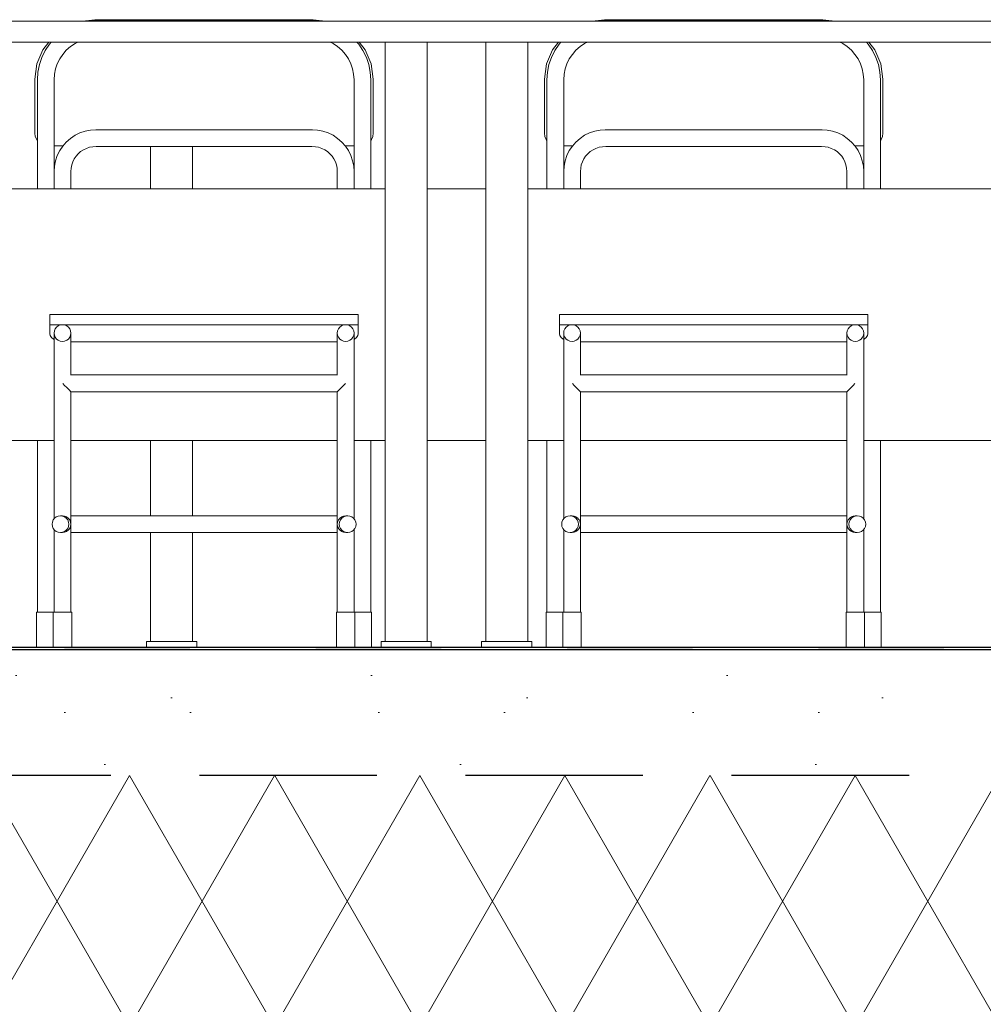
# Model space of a CAD drawing. Header units: millimetres. Extents: x -3848 to 115359, y -22918 to 12821.
# Tile 38 of 51: x 61722 to 62872, y -18341 to -17167. Entities that reach past the tile are written whole.
import ezdxf

# ---------------------------------------------------------------- set-up
doc = ezdxf.new("R2010")
doc.units = ezdxf.units.MM
doc.header["$MEASUREMENT"] = 0
doc.linetypes.add('Hidden Line', pattern=[317.5, 211.666667, -105.833333])
for name, color, linetype in [('New_1235_Vahelaed', 7, 'Continuous'), ('New_1322_Põrandapinnad', 7, 'Continuous'), ('New_1331_Sisseehitatud standardmööbel', 7, 'Continuous')]:
    doc.layers.add(name, color=color, linetype=linetype)
for name, color, linetype, lineweight in [('New_1235_Vahelaed_Pen_No__101', 252, 'Continuous', 13), ('New_1235_Vahelaed_Pen_No__41', 7, 'Continuous', 25), ('New_1322_Põrandapinnad_Pen_No__101', 252, 'Continuous', 13), ('New_1322_Põrandapinnad_Pen_No__41', 7, 'Continuous', 25), ('New_1331_Sisseehitatud standardmööbel_Pen_No__101', 252, 'Continuous', 13)]:
    doc.layers.add(name, color=color, linetype=linetype, lineweight=lineweight)

# ---------------------------------------------------------------- blocks, each defined once
blk = doc.blocks.new('Section Element_773_2', base_point=(-4225, -17918.5))
at = {"layer": 'New_1235_Vahelaed_Pen_No__101', "linetype": 'Continuous', "lineweight": 13}
h = blk.add_hatch(dxfattribs=at)
h.set_pattern_fill('Lightweight_Concrete_0002', color=252, style=0, pattern_type=2)
h.set_pattern_definition([(0, (-4225, -17918.5), (0, 779.423), [48.75, -401.25]), (0, (-4000, -17528.8), (0, 779.423), [48.75, -401.25]), (60, (-4225, -17918.5), (-675, 389.711), [48.75, -401.25]), (60, (-3775, -17918.5), (-675, 389.711), [48.75, -401.25]), (120, (-4176.24, -17918.5), (675, 389.711), [48.75, -401.25]), (120, (-3726.24, -17918.5), (675, 389.711), [48.75, -401.25]), (0, (-4224.99, -17843.48), (0, 150), [0, -150, 0, -225]), (45, (-4149.99, -17843.48), (-106.06602, 106.06602), [0, -112.5, 0, -187.5])])
h.paths.add_polyline_path([(63735.6, -17918.5), (55935.6, -17918.5), (55935.6, -18068.5), (63735.6, -18068.5)])
h = blk.add_hatch(dxfattribs=at)
h.set_pattern_fill('Batt_Insulation_0002', color=252, style=0, pattern_type=2)
h.set_pattern_definition([(60, (-4224.99, -17918.48), (-129.9038, 75), []), (120, (-4224.99, -17918.48), (129.9038, 75), [])])
h.paths.add_polyline_path([(55935.6, -18068.5), (55935.6, -18368.5), (63735.6, -18368.5), (63735.6, -18068.5)])
at = {"layer": 'New_1235_Vahelaed_Pen_No__41', "color": 7, "linetype": 'Hidden Line', "lineweight": 25}
blk.add_line((63735.6, -18068.5), (55935.6, -18068.5), dxfattribs=at)
blk = doc.blocks.new('Section Element_794_2', base_point=(-4225, -17918.5))
at = {"layer": 'New_1331_Sisseehitatud standardmööbel_Pen_No__101', "color": 252, "linetype": 'Continuous', "lineweight": 13}
for p, q in [((62243, -17168.5), (61043, -17168.5)), ((62243, -17193.5), (61043, -17193.5)), ((61078, -17908.5), (61078, -17193.5)), ((61128, -17908.5), (61128, -17193.5)), ((62158, -17908.5), (62158, -17193.5)), ((62208, -17908.5), (62208, -17193.5)), ((62158, -17368.5), (61128, -17368.5)), ((61155.6, -17668.5), (61128, -17668.5)), ((61493.6, -17668.5), (61175.6, -17668.5)), ((61762.8, -17668.5), (61513.6, -17668.5)), ((62100.8, -17668.5), (61782.8, -17668.5)), ((62158, -17668.5), (62120.8, -17668.5)), ((61081.7, -17908.5), (61073, -17908.5)), ((61073, -17915.5), (61073, -17908.5)), ((61103, -17908.5), (61081.7, -17908.5)), ((61124.2, -17908.5), (61103, -17908.5)), ((61133, -17908.5), (61124.2, -17908.5)), ((61133, -17915.5), (61133, -17908.5)), ((62161.7, -17908.5), (62153, -17908.5)), ((62153, -17915.5), (62153, -17908.5)), ((62183, -17908.5), (62161.7, -17908.5)), ((62204.2, -17908.5), (62183, -17908.5)), ((62213, -17908.5), (62204.2, -17908.5)), ((62213, -17915.5), (62213, -17908.5))]:
    blk.add_line(p, q, dxfattribs=at)
blk = doc.blocks.new('Section Element_795_2', base_point=(-4225, -17918.5))
at = {"layer": 'New_1331_Sisseehitatud standardmööbel_Pen_No__101', "color": 252, "linetype": 'Continuous', "lineweight": 13}
for p, q in [((63443, -17168.5), (62243, -17168.5)), ((63443, -17193.5), (63443, -17168.5)), ((63443, -17193.5), (62243, -17193.5)), ((62278, -17908.5), (62278, -17193.5)), ((62328, -17908.5), (62328, -17193.5)), ((63358, -17908.5), (63358, -17193.5)), ((63408, -17908.5), (63408, -17193.5)), ((63358, -17368.5), (62328, -17368.5)), ((62371, -17668.5), (62328, -17668.5)), ((62709, -17668.5), (62391, -17668.5)), ((62970.4, -17668.5), (62729, -17668.5)), ((63308.4, -17668.5), (62990.4, -17668.5)), ((63358, -17668.5), (63328.4, -17668.5)), ((62281.7, -17908.5), (62273, -17908.5)), ((62273, -17915.5), (62273, -17908.5)), ((62303, -17908.5), (62281.7, -17908.5)), ((62324.2, -17908.5), (62303, -17908.5)), ((62333, -17908.5), (62324.2, -17908.5)), ((62333, -17915.5), (62333, -17908.5)), ((63361.7, -17908.5), (63353, -17908.5)), ((63353, -17915.5), (63353, -17908.5)), ((63383, -17908.5), (63361.7, -17908.5)), ((63404.2, -17908.5), (63383, -17908.5)), ((63413, -17908.5), (63404.2, -17908.5)), ((63413, -17915.5), (63413, -17908.5))]:
    blk.add_line(p, q, dxfattribs=at)
blk = doc.blocks.new('Section Element_801_2', base_point=(-4225, -17918.5))
at = {"layer": 'New_1331_Sisseehitatud standardmööbel_Pen_No__101', "color": 252, "linetype": 'Continuous', "lineweight": 13}
for p, q in [((61757.8, -17518.5), (61757.8, -17530.5)), ((62125.8, -17518.5), (61757.8, -17518.5)), ((62125.8, -17518.5), (62125.8, -17530.5)), ((61757.8, -17530.5), (61757.8, -17535.3)), ((62125.8, -17530.5), (61757.8, -17530.5)), ((61757.8, -17535.3), (61757.8, -17541.5)), ((62125.8, -17535.3), (62125.8, -17530.5)), ((62125.8, -17541.5), (62125.8, -17535.3)), ((61757.8, -17541.5), (61758.3, -17543.5)), ((61758.3, -17543.5), (61759.1, -17544.5)), ((61759.1, -17544.5), (61759.8, -17545.7)), ((61759.8, -17545.7), (61762.2, -17547.9)), ((61762.2, -17547.9), (61762.8, -17548.2)), ((61762.8, -17541), (61762.8, -17540.5)), ((61762.8, -17542.5), (61762.8, -17541)), ((61762.8, -17545.1), (61762.8, -17542.5)), ((61762.8, -17548.5), (61762.8, -17545.1)), ((61762.8, -17552.9), (61762.8, -17548.5)), ((61782.8, -17541), (61782.8, -17540.5)), ((61782.8, -17542.5), (61782.8, -17541)), ((61782.8, -17545.1), (61782.8, -17542.5)), ((61782.8, -17548.5), (61782.8, -17545.1)), ((61782.8, -17552.9), (61782.8, -17548.5)), ((61782.8, -17551), (62100.8, -17551)), ((62100.8, -17541), (62100.8, -17540.5)), ((62100.8, -17542.5), (62100.8, -17541)), ((62100.8, -17545.1), (62100.8, -17542.5)), ((62100.8, -17548.5), (62100.8, -17545.1)), ((62100.8, -17552.9), (62100.8, -17548.5)), ((62120.8, -17541), (62120.8, -17540.5)), ((62120.8, -17542.5), (62120.8, -17541)), ((62120.8, -17545.1), (62120.8, -17542.5)), ((62120.8, -17548.5), (62120.8, -17545.1)), ((62120.8, -17548.2), (62121.4, -17547.9)), ((62120.8, -17552.9), (62120.8, -17548.5)), ((62121.4, -17547.9), (62123.8, -17545.7)), ((62123.8, -17545.7), (62124.5, -17544.5)), ((62124.5, -17544.5), (62125.3, -17543.5)), ((62125.3, -17543.5), (62125.8, -17541.5)), ((61762.8, -17558.1), (61762.8, -17552.9)), ((61762.8, -17564), (61762.8, -17558.1)), ((61782.8, -17558.1), (61782.8, -17552.9)), ((61782.8, -17564), (61782.8, -17558.1)), ((62100.8, -17558.1), (62100.8, -17552.9)), ((62100.8, -17564), (62100.8, -17558.1)), ((62120.8, -17558.1), (62120.8, -17552.9)), ((62120.8, -17564), (62120.8, -17558.1)), ((61762.8, -17570.5), (61762.8, -17564)), ((61762.8, -17577.5), (61762.8, -17570.5)), ((61782.8, -17570.5), (61782.8, -17564)), ((61782.8, -17577.5), (61782.8, -17570.5)), ((62100.8, -17570.5), (62100.8, -17564)), ((62100.8, -17577.5), (62100.8, -17570.5)), ((62120.8, -17570.5), (62120.8, -17564)), ((62120.8, -17577.5), (62120.8, -17570.5)), ((61762.8, -17585), (61762.8, -17577.5)), ((61762.8, -17592.7), (61762.8, -17585)), ((61782.8, -17585), (61782.8, -17577.5)), ((61782.8, -17590.6), (61782.8, -17585)), ((62100.8, -17585), (62100.8, -17577.5)), ((62100.8, -17590.6), (62100.8, -17585)), ((62120.8, -17585), (62120.8, -17577.5)), ((62120.8, -17592.7), (62120.8, -17585)), ((61762.8, -17600.5), (61762.8, -17592.7)), ((61782.8, -17590.5), (62100.8, -17590.5)), ((62120.8, -17600.5), (62120.8, -17592.7)), ((61762.8, -17762.1), (61762.8, -17600.5)), ((61775.4, -17603.1), (61773.1, -17600.8)), ((61777.8, -17605.5), (61775.4, -17603.1)), ((61779.9, -17607.6), (61777.8, -17605.5)), ((61781.5, -17609.1), (61779.9, -17607.6)), ((61782.4, -17610.1), (61781.5, -17609.1)), ((61782.8, -17610.5), (61782.4, -17610.1)), ((61782.8, -17610.5), (62100.8, -17610.5)), ((61782.8, -17873.5), (61782.8, -17610.5)), ((62101.1, -17610.1), (62100.8, -17610.5)), ((62100.8, -17873.5), (62100.8, -17610.5)), ((62102.1, -17609.1), (62101.1, -17610.1)), ((62103.7, -17607.6), (62102.1, -17609.1)), ((62105.8, -17605.5), (62103.7, -17607.6)), ((62108.2, -17603.1), (62105.8, -17605.5)), ((62110.5, -17600.8), (62108.2, -17603.1)), ((62120.8, -17762.1), (62120.8, -17600.5)), ((61772.6, -17758.5), (61770.4, -17758.5)), ((61772.6, -17758.5), (61772.8, -17758.5)), ((61775.2, -17758.8), (61772.8, -17758.5)), ((61775.2, -17758.8), (61775.4, -17758.9)), ((61777.6, -17759.8), (61775.4, -17758.9)), ((61777.6, -17759.8), (61777.8, -17760)), ((61779.7, -17761.4), (61777.8, -17760)), ((61779.7, -17761.4), (61779.9, -17761.6)), ((61781.4, -17763.5), (61779.9, -17761.6)), ((62102.2, -17763.5), (62103.7, -17761.6)), ((62103.9, -17761.4), (62103.7, -17761.6)), ((62103.9, -17761.4), (62105.8, -17760)), ((62106, -17759.8), (62105.8, -17760)), ((62106, -17759.8), (62108.2, -17758.9)), ((62108.4, -17758.8), (62108.2, -17758.9)), ((62108.4, -17758.8), (62110.8, -17758.5)), ((62111, -17758.5), (62110.8, -17758.5)), ((62113.2, -17758.5), (62111, -17758.5)), ((61762.8, -17873.5), (61762.8, -17774.9)), ((61781.4, -17773.5), (61779.9, -17775.4)), ((61781.4, -17763.5), (61781.5, -17763.7)), ((61781.5, -17773.3), (61781.4, -17773.5)), ((61782.4, -17765.9), (61781.5, -17763.7)), ((61782.4, -17771.1), (61781.5, -17773.3)), ((61782.4, -17765.9), (61782.4, -17766.3)), ((61782.8, -17768.4), (61782.4, -17766.3)), ((61782.8, -17768.6), (61782.4, -17770.7)), ((61782.4, -17770.7), (61782.4, -17771.1)), ((62100.8, -17768.4), (62101.1, -17766.3)), ((62101.1, -17770.7), (62100.8, -17768.6)), ((62101.2, -17765.9), (62101.1, -17766.3)), ((62101.2, -17771.1), (62101.1, -17770.7)), ((62101.2, -17765.9), (62102.1, -17763.7)), ((62102.1, -17773.3), (62101.2, -17771.1)), ((62102.2, -17763.5), (62102.1, -17763.7)), ((62102.2, -17773.5), (62102.1, -17773.3)), ((62103.7, -17775.4), (62102.2, -17773.5)), ((62120.8, -17873.5), (62120.8, -17774.9)), ((61772.6, -17778.5), (61770.4, -17778.5)), ((61772.8, -17778.5), (61772.6, -17778.5)), ((61775.2, -17778.1), (61772.8, -17778.5)), ((61775.4, -17778.1), (61775.2, -17778.1)), ((61777.6, -17777.1), (61775.4, -17778.1)), ((61777.8, -17777), (61777.6, -17777.1)), ((61779.7, -17775.6), (61777.8, -17777)), ((61779.9, -17775.4), (61779.7, -17775.6)), ((62103.9, -17775.6), (62103.7, -17775.4)), ((62105.8, -17777), (62103.9, -17775.6)), ((62106, -17777.1), (62105.8, -17777)), ((62108.2, -17778.1), (62106, -17777.1)), ((62108.4, -17778.1), (62108.2, -17778.1)), ((62110.8, -17778.5), (62108.4, -17778.1)), ((62111, -17778.5), (62110.8, -17778.5)), ((62113.2, -17778.5), (62111, -17778.5)), ((61762.2, -17873.5), (61761.8, -17873.5)), ((61761.8, -17915.5), (61761.8, -17873.5)), ((61763.3, -17873.5), (61762.2, -17873.5)), ((61765, -17873.5), (61763.3, -17873.5)), ((61767.3, -17873.5), (61765, -17873.5)), ((61769.9, -17873.5), (61767.3, -17873.5)), ((61772.8, -17873.5), (61769.9, -17873.5)), ((61775.6, -17873.5), (61772.8, -17873.5)), ((61778.3, -17873.5), (61775.6, -17873.5)), ((61780.6, -17873.5), (61778.3, -17873.5)), ((61782.3, -17873.5), (61780.6, -17873.5)), ((61783.4, -17873.5), (61782.3, -17873.5)), ((61783.8, -17873.5), (61783.4, -17873.5)), ((61783.8, -17915.5), (61783.8, -17873.5)), ((62100.2, -17873.5), (62099.8, -17873.5)), ((62099.8, -17915.5), (62099.8, -17873.5)), ((62101.3, -17873.5), (62100.2, -17873.5)), ((62103, -17873.5), (62101.3, -17873.5)), ((62105.3, -17873.5), (62103, -17873.5)), ((62107.9, -17873.5), (62105.3, -17873.5)), ((62110.8, -17873.5), (62107.9, -17873.5)), ((62113.6, -17873.5), (62110.8, -17873.5)), ((62116.3, -17873.5), (62113.6, -17873.5)), ((62118.6, -17873.5), (62116.3, -17873.5)), ((62120.3, -17873.5), (62118.6, -17873.5)), ((62121.4, -17873.5), (62120.3, -17873.5)), ((62121.8, -17873.5), (62121.4, -17873.5)), ((62121.8, -17915.5), (62121.8, -17873.5))]:
    blk.add_line(p, q, dxfattribs=at)
at = {"layer": 'New_1331_Sisseehitatud standardmööbel_Pen_No__101', "color": 252, "linetype": 'Continuous', "lineweight": 13, "flags": 128}
for points in [[(61762.8, -17540.5), (61763.1, -17543.1), (61764.1, -17545.5), (61765.7, -17547.6), (61767.8, -17549.1), (61770.2, -17550.1), (61772.8, -17550.5), (61775.4, -17550.1), (61777.8, -17549.1), (61779.9, -17547.6), (61781.5, -17545.5), (61782.4, -17543.1), (61782.8, -17540.5), (61782.4, -17537.9), (61781.5, -17535.5), (61779.9, -17533.4), (61777.8, -17531.8), (61775.4, -17530.8), (61772.8, -17530.5), (61770.2, -17530.8), (61767.8, -17531.8), (61765.7, -17533.4), (61764.1, -17535.5), (61763.1, -17537.9)], [(62101.1, -17543.1), (62102.1, -17545.5), (62103.7, -17547.6), (62105.8, -17549.1), (62108.2, -17550.1), (62110.8, -17550.5), (62113.4, -17550.1), (62115.8, -17549.1), (62117.9, -17547.6), (62119.5, -17545.5), (62120.4, -17543.1), (62120.8, -17540.5), (62120.4, -17537.9), (62119.5, -17535.5), (62117.9, -17533.4), (62115.8, -17531.8), (62113.4, -17530.8), (62110.8, -17530.5), (62108.2, -17530.8), (62105.8, -17531.8), (62103.7, -17533.4), (62102.1, -17535.5), (62101.1, -17537.9), (62100.8, -17540.5)], [(61760.7, -17771.1), (61761.7, -17773.5), (61763.3, -17775.6), (61765.4, -17777.1), (61767.8, -17778.1), (61770.4, -17778.5), (61773, -17778.1), (61775.4, -17777.1), (61777.4, -17775.6), (61779, -17773.5), (61780, -17771.1), (61780.4, -17768.5), (61780, -17765.9), (61779, -17763.5), (61777.4, -17761.4), (61775.4, -17759.8), (61773, -17758.8), (61770.4, -17758.5), (61767.8, -17758.8), (61765.4, -17759.8), (61763.3, -17761.4), (61761.7, -17763.5), (61760.7, -17765.9), (61760.4, -17768.5)], [(62103.5, -17771.1), (62104.5, -17773.5), (62106.1, -17775.6), (62108.2, -17777.1), (62110.6, -17778.1), (62113.2, -17778.5), (62115.8, -17778.1), (62118.2, -17777.1), (62120.3, -17775.6), (62121.9, -17773.5), (62122.9, -17771.1), (62123.2, -17768.5), (62122.9, -17765.9), (62121.9, -17763.5), (62120.3, -17761.4), (62118.2, -17759.8), (62115.8, -17758.8), (62113.2, -17758.5), (62110.6, -17758.8), (62108.2, -17759.8), (62106.1, -17761.4), (62104.5, -17763.5), (62103.5, -17765.9), (62103.2, -17768.5)]]:
    blk.add_lwpolyline(points, close=True, dxfattribs=at)
blk = doc.blocks.new('Section Element_802_2', base_point=(-4225, -17918.5))
at = {"layer": 'New_1331_Sisseehitatud standardmööbel_Pen_No__101', "color": 252, "linetype": 'Continuous', "lineweight": 13}
for p, q in [((62366, -17518.5), (62366, -17530.5)), ((62734, -17518.5), (62366, -17518.5)), ((62734, -17518.5), (62734, -17530.5)), ((62366, -17530.5), (62366, -17535.3)), ((62734, -17530.5), (62366, -17530.5)), ((62366, -17535.3), (62366, -17541.5)), ((62734, -17535.3), (62734, -17530.5)), ((62734, -17541.5), (62734, -17535.3)), ((62366, -17541.5), (62366.5, -17543.5)), ((62366.5, -17543.5), (62367.3, -17544.5)), ((62367.3, -17544.5), (62368, -17545.7)), ((62368, -17545.7), (62370.4, -17547.9)), ((62370.4, -17547.9), (62371, -17548.2)), ((62371, -17541), (62371, -17540.5)), ((62371, -17542.5), (62371, -17541)), ((62371, -17545.1), (62371, -17542.5)), ((62371, -17548.5), (62371, -17545.1)), ((62371, -17552.9), (62371, -17548.5)), ((62391, -17541), (62391, -17540.5)), ((62391, -17542.5), (62391, -17541)), ((62391, -17545.1), (62391, -17542.5)), ((62391, -17548.5), (62391, -17545.1)), ((62391, -17552.9), (62391, -17548.5)), ((62391, -17551), (62709, -17551)), ((62709, -17541), (62709, -17540.5)), ((62709, -17542.5), (62709, -17541)), ((62709, -17545.1), (62709, -17542.5)), ((62709, -17548.5), (62709, -17545.1)), ((62709, -17552.9), (62709, -17548.5)), ((62729, -17541), (62729, -17540.5)), ((62729, -17542.5), (62729, -17541)), ((62729, -17545.1), (62729, -17542.5)), ((62729, -17548.5), (62729, -17545.1)), ((62729, -17548.2), (62729.6, -17547.9)), ((62729, -17552.9), (62729, -17548.5)), ((62729.6, -17547.9), (62732, -17545.7)), ((62732, -17545.7), (62732.7, -17544.5)), ((62732.7, -17544.5), (62733.5, -17543.5)), ((62733.5, -17543.5), (62734, -17541.5)), ((62371, -17558.1), (62371, -17552.9)), ((62371, -17564), (62371, -17558.1)), ((62391, -17558.1), (62391, -17552.9)), ((62391, -17564), (62391, -17558.1)), ((62709, -17558.1), (62709, -17552.9)), ((62709, -17564), (62709, -17558.1)), ((62729, -17558.1), (62729, -17552.9)), ((62729, -17564), (62729, -17558.1)), ((62371, -17570.5), (62371, -17564)), ((62371, -17577.5), (62371, -17570.5)), ((62391, -17570.5), (62391, -17564)), ((62391, -17577.5), (62391, -17570.5)), ((62709, -17570.5), (62709, -17564)), ((62709, -17577.5), (62709, -17570.5)), ((62729, -17570.5), (62729, -17564)), ((62729, -17577.5), (62729, -17570.5)), ((62371, -17585), (62371, -17577.5)), ((62371, -17592.7), (62371, -17585)), ((62391, -17585), (62391, -17577.5)), ((62391, -17590.6), (62391, -17585)), ((62709, -17585), (62709, -17577.5)), ((62709, -17590.6), (62709, -17585)), ((62729, -17585), (62729, -17577.5)), ((62729, -17592.7), (62729, -17585)), ((62371, -17600.5), (62371, -17592.7)), ((62391, -17590.5), (62709, -17590.5)), ((62729, -17600.5), (62729, -17592.7)), ((62371, -17762.1), (62371, -17600.5)), ((62383.6, -17603.1), (62381.3, -17600.8)), ((62386, -17605.5), (62383.6, -17603.1)), ((62388, -17607.6), (62386, -17605.5)), ((62389.6, -17609.1), (62388, -17607.6)), ((62390.6, -17610.1), (62389.6, -17609.1)), ((62391, -17610.5), (62390.6, -17610.1)), ((62391, -17610.5), (62709, -17610.5)), ((62391, -17873.5), (62391, -17610.5)), ((62709.3, -17610.1), (62709, -17610.5)), ((62709, -17873.5), (62709, -17610.5)), ((62710.3, -17609.1), (62709.3, -17610.1)), ((62711.9, -17607.6), (62710.3, -17609.1)), ((62714, -17605.5), (62711.9, -17607.6)), ((62716.4, -17603.1), (62714, -17605.5)), ((62718.6, -17600.8), (62716.4, -17603.1)), ((62729, -17762.1), (62729, -17600.5)), ((62380.8, -17758.5), (62378.6, -17758.5)), ((62380.8, -17758.5), (62381, -17758.5)), ((62383.4, -17758.8), (62381, -17758.5)), ((62383.4, -17758.8), (62383.6, -17758.9)), ((62385.8, -17759.8), (62383.6, -17758.9)), ((62385.8, -17759.8), (62386, -17760)), ((62387.9, -17761.4), (62386, -17760)), ((62387.9, -17761.4), (62388, -17761.6)), ((62389.5, -17763.5), (62388, -17761.6)), ((62710.4, -17763.5), (62711.9, -17761.6)), ((62712, -17761.4), (62711.9, -17761.6)), ((62712, -17761.4), (62714, -17760)), ((62714.1, -17759.8), (62714, -17760)), ((62714.1, -17759.8), (62716.4, -17758.9)), ((62716.6, -17758.8), (62716.4, -17758.9)), ((62716.6, -17758.8), (62719, -17758.5)), ((62719.2, -17758.5), (62719, -17758.5)), ((62721.4, -17758.5), (62719.2, -17758.5)), ((62371, -17873.5), (62371, -17774.9)), ((62389.5, -17773.5), (62388, -17775.4)), ((62389.5, -17763.5), (62389.6, -17763.7)), ((62389.6, -17773.3), (62389.5, -17773.5)), ((62390.6, -17765.9), (62389.6, -17763.7)), ((62390.6, -17771.1), (62389.6, -17773.3)), ((62390.6, -17765.9), (62390.6, -17766.3)), ((62391, -17768.4), (62390.6, -17766.3)), ((62391, -17768.6), (62390.6, -17770.7)), ((62390.6, -17770.7), (62390.6, -17771.1)), ((62709, -17768.4), (62709.3, -17766.3)), ((62709.3, -17770.7), (62709, -17768.6)), ((62709.4, -17765.9), (62709.3, -17766.3)), ((62709.4, -17771.1), (62709.3, -17770.7)), ((62709.4, -17765.9), (62710.3, -17763.7)), ((62710.3, -17773.3), (62709.4, -17771.1)), ((62710.4, -17763.5), (62710.3, -17763.7)), ((62710.4, -17773.5), (62710.3, -17773.3)), ((62711.9, -17775.4), (62710.4, -17773.5)), ((62729, -17873.5), (62729, -17774.9)), ((62380.8, -17778.5), (62378.6, -17778.5)), ((62381, -17778.5), (62380.8, -17778.5)), ((62383.4, -17778.1), (62381, -17778.5)), ((62383.6, -17778.1), (62383.4, -17778.1)), ((62385.8, -17777.1), (62383.6, -17778.1)), ((62386, -17777), (62385.8, -17777.1)), ((62387.9, -17775.6), (62386, -17777)), ((62388, -17775.4), (62387.9, -17775.6)), ((62712, -17775.6), (62711.9, -17775.4)), ((62714, -17777), (62712, -17775.6)), ((62714.1, -17777.1), (62714, -17777)), ((62716.4, -17778.1), (62714.1, -17777.1)), ((62716.6, -17778.1), (62716.4, -17778.1)), ((62719, -17778.5), (62716.6, -17778.1)), ((62719.2, -17778.5), (62719, -17778.5)), ((62721.4, -17778.5), (62719.2, -17778.5)), ((62370.3, -17873.5), (62370, -17873.5)), ((62370, -17915.5), (62370, -17873.5)), ((62371.4, -17873.5), (62370.3, -17873.5)), ((62373.2, -17873.5), (62371.4, -17873.5)), ((62375.5, -17873.5), (62373.2, -17873.5)), ((62378.1, -17873.5), (62375.5, -17873.5)), ((62381, -17873.5), (62378.1, -17873.5)), ((62383.8, -17873.5), (62381, -17873.5)), ((62386.5, -17873.5), (62383.8, -17873.5)), ((62388.8, -17873.5), (62386.5, -17873.5)), ((62390.5, -17873.5), (62388.8, -17873.5)), ((62391.6, -17873.5), (62390.5, -17873.5)), ((62392, -17873.5), (62391.6, -17873.5)), ((62392, -17915.5), (62392, -17873.5)), ((62708.3, -17873.5), (62708, -17873.5)), ((62708, -17915.5), (62708, -17873.5)), ((62709.4, -17873.5), (62708.3, -17873.5)), ((62711.2, -17873.5), (62709.4, -17873.5)), ((62713.5, -17873.5), (62711.2, -17873.5)), ((62716.1, -17873.5), (62713.5, -17873.5)), ((62719, -17873.5), (62716.1, -17873.5)), ((62721.8, -17873.5), (62719, -17873.5)), ((62724.5, -17873.5), (62721.8, -17873.5)), ((62726.8, -17873.5), (62724.5, -17873.5)), ((62728.5, -17873.5), (62726.8, -17873.5)), ((62729.6, -17873.5), (62728.5, -17873.5)), ((62730, -17873.5), (62729.6, -17873.5)), ((62730, -17915.5), (62730, -17873.5))]:
    blk.add_line(p, q, dxfattribs=at)
at = {"layer": 'New_1331_Sisseehitatud standardmööbel_Pen_No__101', "color": 252, "linetype": 'Continuous', "lineweight": 13, "flags": 128}
for points in [[(62371, -17540.5), (62371.3, -17543.1), (62372.3, -17545.5), (62373.9, -17547.6), (62376, -17549.1), (62378.4, -17550.1), (62381, -17550.5), (62383.6, -17550.1), (62386, -17549.1), (62388, -17547.6), (62389.6, -17545.5), (62390.6, -17543.1), (62391, -17540.5), (62390.6, -17537.9), (62389.6, -17535.5), (62388, -17533.4), (62386, -17531.8), (62383.6, -17530.8), (62381, -17530.5), (62378.4, -17530.8), (62376, -17531.8), (62373.9, -17533.4), (62372.3, -17535.5), (62371.3, -17537.9)], [(62709, -17540.5), (62709.3, -17543.1), (62710.3, -17545.5), (62711.9, -17547.6), (62714, -17549.1), (62716.4, -17550.1), (62719, -17550.5), (62721.6, -17550.1), (62724, -17549.1), (62726, -17547.6), (62727.6, -17545.5), (62728.6, -17543.1), (62729, -17540.5), (62728.6, -17537.9), (62727.6, -17535.5), (62726, -17533.4), (62724, -17531.8), (62721.6, -17530.8), (62719, -17530.5), (62716.4, -17530.8), (62714, -17531.8), (62711.9, -17533.4), (62710.3, -17535.5), (62709.3, -17537.9)], [(62368.6, -17768.5), (62368.9, -17771.1), (62369.9, -17773.5), (62371.5, -17775.6), (62373.6, -17777.1), (62376, -17778.1), (62378.6, -17778.5), (62381.1, -17778.1), (62383.6, -17777.1), (62385.6, -17775.6), (62387.2, -17773.5), (62388.2, -17771.1), (62388.6, -17768.5), (62388.2, -17765.9), (62387.2, -17763.5), (62385.6, -17761.4), (62383.6, -17759.8), (62381.1, -17758.8), (62378.6, -17758.5), (62376, -17758.8), (62373.6, -17759.8), (62371.5, -17761.4), (62369.9, -17763.5), (62368.9, -17765.9)], [(62711.4, -17768.5), (62711.7, -17771.1), (62712.7, -17773.5), (62714.3, -17775.6), (62716.4, -17777.1), (62718.8, -17778.1), (62721.4, -17778.5), (62724, -17778.1), (62726.4, -17777.1), (62728.5, -17775.6), (62730, -17773.5), (62731, -17771.1), (62731.4, -17768.5), (62731, -17765.9), (62730, -17763.5), (62728.5, -17761.4), (62726.4, -17759.8), (62724, -17758.8), (62721.4, -17758.5), (62718.8, -17758.8), (62716.4, -17759.8), (62714.3, -17761.4), (62712.7, -17763.5), (62711.7, -17765.9)]]:
    blk.add_lwpolyline(points, close=True, dxfattribs=at)
blk = doc.blocks.new('Section Element_809_2', base_point=(-4225, -17918.5))
at = {"layer": 'New_1331_Sisseehitatud standardmööbel_Pen_No__101', "color": 252, "linetype": 'Continuous', "lineweight": 13}
for p, q in [((61796.8, -17168.5), (61811.6, -17166.6)), ((61805.1, -17168.5), (61810.8, -17167.7)), ((61810.8, -17167.7), (62072.8, -17167.7)), ((61811.6, -17166.6), (62072, -17166.6)), ((62072, -17166.6), (62086.8, -17168.5)), ((62072.8, -17167.7), (62078.5, -17168.5)), ((61749.4, -17202.6), (61756.6, -17193.5)), ((61752.1, -17203.4), (61757.2, -17195.8)), ((61757.2, -17195.8), (61759.3, -17193.5)), ((61777.4, -17203), (61782.4, -17198.7)), ((61782.4, -17198.7), (61787.8, -17195.1)), ((61787.8, -17195.1), (61791.1, -17193.5)), ((62092.4, -17193.5), (62095.8, -17195.1)), ((62095.8, -17195.1), (62101.2, -17198.7)), ((62101.2, -17198.7), (62106.1, -17203)), ((62124.3, -17193.5), (62126.3, -17195.8)), ((62126.3, -17195.8), (62131.4, -17203.4)), ((62127, -17193.5), (62134.1, -17202.6)), ((61742.3, -17219.4), (61749.4, -17202.6)), ((61748.1, -17211.5), (61752.1, -17203.4)), ((61769.5, -17213.3), (61773.1, -17207.9)), ((61773.1, -17207.9), (61777.4, -17203)), ((62106.1, -17203), (62110.4, -17207.9)), ((62110.4, -17207.9), (62114.1, -17213.3)), ((62131.4, -17203.4), (62135.5, -17211.5)), ((62134.1, -17202.6), (62141.2, -17219.4)), ((61739.9, -17237.4), (61742.3, -17219.4)), ((61743.4, -17229.1), (61745.2, -17220.2)), ((61745.2, -17220.2), (61748.1, -17211.5)), ((61764.5, -17225.3), (61766.6, -17219.2)), ((61766.6, -17219.2), (61769.5, -17213.3)), ((62114.1, -17213.3), (62117, -17219.2)), ((62117, -17219.2), (62119.1, -17225.3)), ((62135.5, -17211.5), (62138.4, -17220.2)), ((62138.4, -17220.2), (62140.2, -17229.1)), ((62141.2, -17219.4), (62143.7, -17237.4)), ((61742.8, -17238.2), (61743.4, -17229.1)), ((61762.8, -17238.2), (61763.2, -17231.7)), ((61763.2, -17231.7), (61764.5, -17225.3)), ((62119.1, -17225.3), (62120.3, -17231.7)), ((62120.3, -17231.7), (62120.8, -17238.2)), ((62140.2, -17229.1), (62140.8, -17238.2)), ((61739.9, -17302.1), (61739.9, -17237.4)), ((61742.8, -17368.5), (61742.8, -17238.2)), ((61762.8, -17347.3), (61762.8, -17238.2)), ((62120.8, -17347.3), (62120.8, -17238.2)), ((62140.8, -17368.5), (62140.8, -17238.2)), ((62143.7, -17237.4), (62143.7, -17302.1)), ((61740.4, -17305.9), (61739.9, -17302.1)), ((61782.3, -17308.2), (61787.8, -17304.5)), ((61787.8, -17304.5), (61793.6, -17301.7)), ((61793.6, -17301.7), (61799.8, -17299.6)), ((61799.8, -17299.6), (61806.3, -17298.3)), ((61806.3, -17298.3), (61812.5, -17297.9)), ((61812.5, -17297.9), (62071.1, -17297.9)), ((62071.1, -17297.9), (62077.3, -17298.3)), ((62077.3, -17298.3), (62083.7, -17299.6)), ((62083.7, -17299.6), (62089.9, -17301.7)), ((62089.9, -17301.7), (62095.8, -17304.5)), ((62095.8, -17304.5), (62101.2, -17308.2)), ((62143.7, -17302.1), (62143.1, -17305.9)), ((61742, -17309.5), (61740.4, -17305.9)), ((61742.8, -17310.6), (61742, -17309.5)), ((61773.1, -17317.4), (61777.4, -17312.5)), ((61777.4, -17312.5), (61782.3, -17308.2)), ((62101.2, -17308.2), (62106.2, -17312.5)), ((62106.2, -17312.5), (62110.5, -17317.4)), ((62141.6, -17309.5), (62140.8, -17310.6)), ((62143.1, -17305.9), (62141.6, -17309.5)), ((61773.4, -17317), (61762.8, -17317)), ((61766.6, -17328.6), (61769.5, -17322.8)), ((61769.5, -17322.8), (61773.1, -17317.4)), ((61789, -17329.5), (61791.6, -17326.6)), ((61791.6, -17326.6), (61794.5, -17324)), ((61794.5, -17324), (61797.8, -17321.8)), ((61797.8, -17321.8), (61801.3, -17320.1)), ((61801.3, -17320.1), (61805, -17318.8)), ((61805, -17318.8), (61808.9, -17318.1)), ((61808.9, -17318.1), (61813.1, -17317.8)), ((61813.1, -17317.8), (62070.5, -17317.8)), ((62070.5, -17317.8), (62074.7, -17318.1)), ((62074.7, -17318.1), (62078.5, -17318.8)), ((62078.5, -17318.8), (62082.3, -17320.1)), ((62082.3, -17320.1), (62085.8, -17321.8)), ((62085.8, -17321.8), (62089, -17324)), ((62089, -17324), (62092, -17326.6)), ((62092, -17326.6), (62094.6, -17329.5)), ((62120.8, -17317), (62110.2, -17317)), ((62110.5, -17317.4), (62114.1, -17322.8)), ((62114.1, -17322.8), (62117, -17328.6)), ((61763.2, -17341.2), (61764.5, -17334.8)), ((61764.5, -17334.8), (61766.6, -17328.6)), ((61783.1, -17343.8), (61783.8, -17339.9)), ((61783.8, -17339.9), (61785.1, -17336.2)), ((61785.1, -17336.2), (61786.8, -17332.7)), ((61786.8, -17332.7), (61789, -17329.5)), ((62094.6, -17329.5), (62096.8, -17332.7)), ((62096.8, -17332.7), (62098.5, -17336.2)), ((62098.5, -17336.2), (62099.7, -17339.9)), ((62099.7, -17339.9), (62100.5, -17343.8)), ((62117, -17328.6), (62119.1, -17334.8)), ((62119.1, -17334.8), (62120.4, -17341.2)), ((61762.8, -17347.7), (61763.2, -17341.2)), ((61762.8, -17368.5), (61762.8, -17347.7)), ((61782.8, -17347.7), (61783.1, -17343.8)), ((61782.8, -17368.5), (61782.8, -17347.7)), ((62100.5, -17343.8), (62100.8, -17347.7)), ((62100.8, -17368.5), (62100.8, -17347.7)), ((62120.4, -17341.2), (62120.8, -17347.7)), ((62120.8, -17368.5), (62120.8, -17347.7)), ((61742.8, -17873.5), (61742.8, -17668.5)), ((62140.8, -17873.5), (62140.8, -17668.5)), ((61782.8, -17758.5), (61783.5, -17758.5)), ((61783.5, -17758.5), (61786.1, -17758.5)), ((61786.1, -17758.5), (62097.5, -17758.5)), ((62097.5, -17758.5), (62100.1, -17758.5)), ((62100.1, -17758.5), (62100.8, -17758.5)), ((61782.8, -17778.5), (61783.5, -17778.5)), ((61783.5, -17778.5), (61786.1, -17778.5)), ((61786.1, -17778.5), (62097.5, -17778.5)), ((62097.5, -17778.5), (62100.1, -17778.5)), ((62100.1, -17778.5), (62100.8, -17778.5)), ((61742.2, -17873.5), (61741.8, -17873.5)), ((61741.8, -17915.5), (61741.8, -17873.5)), ((61743.3, -17873.5), (61742.2, -17873.5)), ((61745, -17873.5), (61743.3, -17873.5)), ((61747.3, -17873.5), (61745, -17873.5)), ((61749.9, -17873.5), (61747.3, -17873.5)), ((61752.8, -17873.5), (61749.9, -17873.5)), ((61755.6, -17873.5), (61752.8, -17873.5)), ((61758.3, -17873.5), (61755.6, -17873.5)), ((61760.6, -17873.5), (61758.3, -17873.5)), ((61761.8, -17873.5), (61760.6, -17873.5)), ((62123, -17873.5), (62121.8, -17873.5)), ((62125.3, -17873.5), (62123, -17873.5)), ((62127.9, -17873.5), (62125.3, -17873.5)), ((62130.8, -17873.5), (62127.9, -17873.5)), ((62133.6, -17873.5), (62130.8, -17873.5)), ((62136.3, -17873.5), (62133.6, -17873.5)), ((62138.6, -17873.5), (62136.3, -17873.5)), ((62140.3, -17873.5), (62138.6, -17873.5)), ((62141.4, -17873.5), (62140.3, -17873.5)), ((62141.8, -17873.5), (62141.4, -17873.5)), ((62141.8, -17915.5), (62141.8, -17873.5))]:
    blk.add_line(p, q, dxfattribs=at)
blk = doc.blocks.new('Section Element_810_2', base_point=(-4225, -17918.5))
at = {"layer": 'New_1331_Sisseehitatud standardmööbel_Pen_No__101', "color": 252, "linetype": 'Continuous', "lineweight": 13}
for p, q in [((62405, -17168.5), (62419.8, -17166.6)), ((62413.3, -17168.5), (62419, -17167.7)), ((62419, -17167.7), (62680.9, -17167.7)), ((62419.8, -17166.6), (62680.2, -17166.6)), ((62680.2, -17166.6), (62694.9, -17168.5)), ((62680.9, -17167.7), (62686.7, -17168.5)), ((62357.6, -17202.6), (62364.7, -17193.5)), ((62360.3, -17203.4), (62365.4, -17195.8)), ((62365.4, -17195.8), (62367.4, -17193.5)), ((62385.6, -17203), (62390.5, -17198.7)), ((62390.5, -17198.7), (62396, -17195.1)), ((62396, -17195.1), (62399.3, -17193.5)), ((62700.6, -17193.5), (62704, -17195.1)), ((62704, -17195.1), (62709.4, -17198.7)), ((62709.4, -17198.7), (62714.3, -17203)), ((62732.5, -17193.5), (62734.5, -17195.8)), ((62734.5, -17195.8), (62739.6, -17203.4)), ((62735.2, -17193.5), (62742.3, -17202.6)), ((62350.5, -17219.4), (62357.6, -17202.6)), ((62356.3, -17211.5), (62360.3, -17203.4)), ((62377.7, -17213.3), (62381.3, -17207.9)), ((62381.3, -17207.9), (62385.6, -17203)), ((62714.3, -17203), (62718.6, -17207.9)), ((62718.6, -17207.9), (62722.3, -17213.3)), ((62739.6, -17203.4), (62743.7, -17211.5)), ((62742.3, -17202.6), (62749.4, -17219.4)), ((62348.1, -17237.4), (62350.5, -17219.4)), ((62351.6, -17229.1), (62353.3, -17220.2)), ((62353.3, -17220.2), (62356.3, -17211.5)), ((62372.7, -17225.3), (62374.8, -17219.2)), ((62374.8, -17219.2), (62377.7, -17213.3)), ((62722.3, -17213.3), (62725.1, -17219.2)), ((62725.1, -17219.2), (62727.2, -17225.3)), ((62743.7, -17211.5), (62746.6, -17220.2)), ((62746.6, -17220.2), (62748.4, -17229.1)), ((62749.4, -17219.4), (62751.8, -17237.4)), ((62351, -17238.2), (62351.6, -17229.1)), ((62371, -17238.2), (62371.4, -17231.7)), ((62371.4, -17231.7), (62372.7, -17225.3)), ((62727.2, -17225.3), (62728.5, -17231.7)), ((62728.5, -17231.7), (62729, -17238.2)), ((62748.4, -17229.1), (62749, -17238.2)), ((62348.1, -17302.1), (62348.1, -17237.4)), ((62351, -17368.5), (62351, -17238.2)), ((62371, -17347.3), (62371, -17238.2)), ((62729, -17347.3), (62729, -17238.2)), ((62749, -17368.5), (62749, -17238.2)), ((62751.8, -17237.4), (62751.8, -17302.1)), ((62348.6, -17305.9), (62348.1, -17302.1)), ((62390.5, -17308.2), (62396, -17304.5)), ((62396, -17304.5), (62401.8, -17301.7)), ((62401.8, -17301.7), (62408, -17299.6)), ((62408, -17299.6), (62414.4, -17298.3)), ((62414.4, -17298.3), (62420.6, -17297.9)), ((62420.6, -17297.9), (62679.3, -17297.9)), ((62679.3, -17297.9), (62685.5, -17298.3)), ((62685.5, -17298.3), (62691.9, -17299.6)), ((62691.9, -17299.6), (62698.1, -17301.7)), ((62698.1, -17301.7), (62704, -17304.5)), ((62704, -17304.5), (62709.4, -17308.2)), ((62751.8, -17302.1), (62751.3, -17305.9)), ((62350.1, -17309.5), (62348.6, -17305.9)), ((62351, -17310.6), (62350.1, -17309.5)), ((62381.3, -17317.4), (62385.6, -17312.5)), ((62385.6, -17312.5), (62390.5, -17308.2)), ((62709.4, -17308.2), (62714.3, -17312.5)), ((62714.3, -17312.5), (62718.7, -17317.4)), ((62749.8, -17309.5), (62749, -17310.6)), ((62751.3, -17305.9), (62749.8, -17309.5)), ((62381.6, -17317), (62371, -17317)), ((62374.8, -17328.6), (62377.7, -17322.8)), ((62377.7, -17322.8), (62381.3, -17317.4)), ((62397.2, -17329.5), (62399.8, -17326.6)), ((62399.8, -17326.6), (62402.7, -17324)), ((62402.7, -17324), (62406, -17321.8)), ((62406, -17321.8), (62409.5, -17320.1)), ((62409.5, -17320.1), (62413.2, -17318.8)), ((62413.2, -17318.8), (62417.1, -17318.1)), ((62417.1, -17318.1), (62421.3, -17317.8)), ((62421.3, -17317.8), (62678.6, -17317.8)), ((62678.6, -17317.8), (62682.9, -17318.1)), ((62682.9, -17318.1), (62686.7, -17318.8)), ((62686.7, -17318.8), (62690.4, -17320.1)), ((62690.4, -17320.1), (62694, -17321.8)), ((62694, -17321.8), (62697.2, -17324)), ((62697.2, -17324), (62700.2, -17326.6)), ((62700.2, -17326.6), (62702.8, -17329.5)), ((62729, -17317), (62718.4, -17317)), ((62718.7, -17317.4), (62722.3, -17322.8)), ((62722.3, -17322.8), (62725.2, -17328.6)), ((62371.4, -17341.2), (62372.7, -17334.8)), ((62372.7, -17334.8), (62374.8, -17328.6)), ((62391.3, -17343.8), (62392, -17339.9)), ((62392, -17339.9), (62393.3, -17336.2)), ((62393.3, -17336.2), (62395, -17332.7)), ((62395, -17332.7), (62397.2, -17329.5)), ((62702.8, -17329.5), (62704.9, -17332.7)), ((62704.9, -17332.7), (62706.7, -17336.2)), ((62706.7, -17336.2), (62707.9, -17339.9)), ((62707.9, -17339.9), (62708.7, -17343.8)), ((62725.2, -17328.6), (62727.3, -17334.8)), ((62727.3, -17334.8), (62728.6, -17341.2)), ((62371, -17347.7), (62371.4, -17341.2)), ((62371, -17368.5), (62371, -17347.7)), ((62391, -17347.7), (62391.3, -17343.8)), ((62391, -17368.5), (62391, -17347.7)), ((62708.7, -17343.8), (62709, -17347.7)), ((62709, -17368.5), (62709, -17347.7)), ((62728.6, -17341.2), (62729, -17347.7)), ((62729, -17368.5), (62729, -17347.7)), ((62351, -17873.5), (62351, -17668.5)), ((62749, -17873.5), (62749, -17668.5)), ((62391, -17758.5), (62391.7, -17758.5)), ((62391.7, -17758.5), (62394.3, -17758.5)), ((62394.3, -17758.5), (62705.6, -17758.5)), ((62705.6, -17758.5), (62708.2, -17758.5)), ((62708.2, -17758.5), (62709, -17758.5)), ((62391, -17778.5), (62391.7, -17778.5)), ((62391.7, -17778.5), (62394.3, -17778.5)), ((62394.3, -17778.5), (62705.6, -17778.5)), ((62705.6, -17778.5), (62708.2, -17778.5)), ((62708.2, -17778.5), (62709, -17778.5)), ((62350.3, -17873.5), (62350, -17873.5)), ((62350, -17915.5), (62350, -17873.5)), ((62351.4, -17873.5), (62350.3, -17873.5)), ((62353.2, -17873.5), (62351.4, -17873.5)), ((62355.5, -17873.5), (62353.2, -17873.5)), ((62358.1, -17873.5), (62355.5, -17873.5)), ((62361, -17873.5), (62358.1, -17873.5)), ((62363.8, -17873.5), (62361, -17873.5)), ((62366.5, -17873.5), (62363.8, -17873.5)), ((62368.8, -17873.5), (62366.5, -17873.5)), ((62370, -17873.5), (62368.8, -17873.5)), ((62731.2, -17873.5), (62730, -17873.5)), ((62733.5, -17873.5), (62731.2, -17873.5)), ((62736.1, -17873.5), (62733.5, -17873.5)), ((62739, -17873.5), (62736.1, -17873.5)), ((62741.8, -17873.5), (62739, -17873.5)), ((62744.5, -17873.5), (62741.8, -17873.5)), ((62746.8, -17873.5), (62744.5, -17873.5)), ((62748.5, -17873.5), (62746.8, -17873.5)), ((62749.6, -17873.5), (62748.5, -17873.5)), ((62750, -17873.5), (62749.6, -17873.5)), ((62750, -17915.5), (62750, -17873.5))]:
    blk.add_line(p, q, dxfattribs=at)
blk = doc.blocks.new('*X862', base_point=(-4225, -17918.5))
at = {"layer": 'New_1322_Põrandapinnad_Pen_No__101', "linetype": 'Continuous', "lineweight": 13}
for points in [[(61775, -17915.5), (61775, -17916.8), (61925, -17916.8), (61925, -17915.5)], [(62075, -17915.5), (62075, -17916.8), (62225, -17916.8), (62225, -17915.5)], [(62375, -17915.5), (62375, -17916.8), (62525, -17916.8), (62525, -17915.5)], [(62675, -17915.5), (62675, -17916.8), (62825, -17916.8), (62825, -17915.5)], [(61925, -17916.8), (61775, -17916.8), (61775, -17918.5), (61925, -17918.5)], [(62225, -17916.8), (62075, -17916.8), (62075, -17918.5), (62225, -17918.5)], [(62525, -17916.8), (62375, -17916.8), (62375, -17918.5), (62525, -17918.5)], [(62825, -17916.8), (62675, -17916.8), (62675, -17918.5), (62825, -17918.5)]]:
    blk.add_hatch(color=252, dxfattribs=at).paths.add_polyline_path(points)
blk = doc.blocks.new('Section Element_829_2', base_point=(-4225, -17918.5))
at = {"layer": 'New_1322_Põrandapinnad_Pen_No__41', "color": 7, "linetype": 'Continuous', "lineweight": 25}
for p, q in [((63730.6, -17915.5), (57280.6, -17915.5)), ((63733.6, -17918.5), (57277.6, -17918.5))]:
    blk.add_line(p, q, dxfattribs=at)
at = {"layer": 'New_1322_Põrandapinnad', "lineweight": 0}
blk.add_blockref('*X862', (-4225, -17918.5), dxfattribs=at)
blk = doc.blocks.new('Section Element_840_2', base_point=(-4225, -17918.5))
at = {"layer": 'New_1331_Sisseehitatud standardmööbel_Pen_No__101', "color": 252, "linetype": 'Continuous', "lineweight": 13}
for p, q in [((61878, -17368.5), (61878, -17317.8)), ((61928, -17368.5), (61928, -17317.8)), ((62208, -17368.5), (62278, -17368.5)), ((61878, -17758.5), (61878, -17668.5)), ((61928, -17758.5), (61928, -17668.5)), ((62208, -17668.5), (62278, -17668.5)), ((61878, -17908.5), (61878, -17778.5)), ((61928, -17908.5), (61928, -17778.5)), ((61873, -17908.5), (61881.7, -17908.5)), ((61873, -17915.5), (61873, -17908.5)), ((61881.7, -17908.5), (61903, -17908.5)), ((61903, -17908.5), (61924.2, -17908.5)), ((61924.2, -17908.5), (61933, -17908.5)), ((61933, -17915.5), (61933, -17908.5))]:
    blk.add_line(p, q, dxfattribs=at)

msp = doc.modelspace()

# ---------------------------------------------------------------- block references
at = {"layer": 'New_1235_Vahelaed', "lineweight": 0}
msp.add_blockref('Section Element_773_2', (-4225, -17918.5), dxfattribs=at)
at = {"layer": 'New_1322_Põrandapinnad', "lineweight": 0}
msp.add_blockref('Section Element_829_2', (-4225, -17918.5), dxfattribs=at)
at = {"layer": 'New_1331_Sisseehitatud standardmööbel', "lineweight": 0}
for name in ['Section Element_794_2', 'Section Element_809_2', 'Section Element_795_2', 'Section Element_810_2', 'Section Element_840_2', 'Section Element_801_2', 'Section Element_802_2']:
    msp.add_blockref(name, (-4225, -17918.5), dxfattribs=at)

doc.saveas('drawing.dxf')
